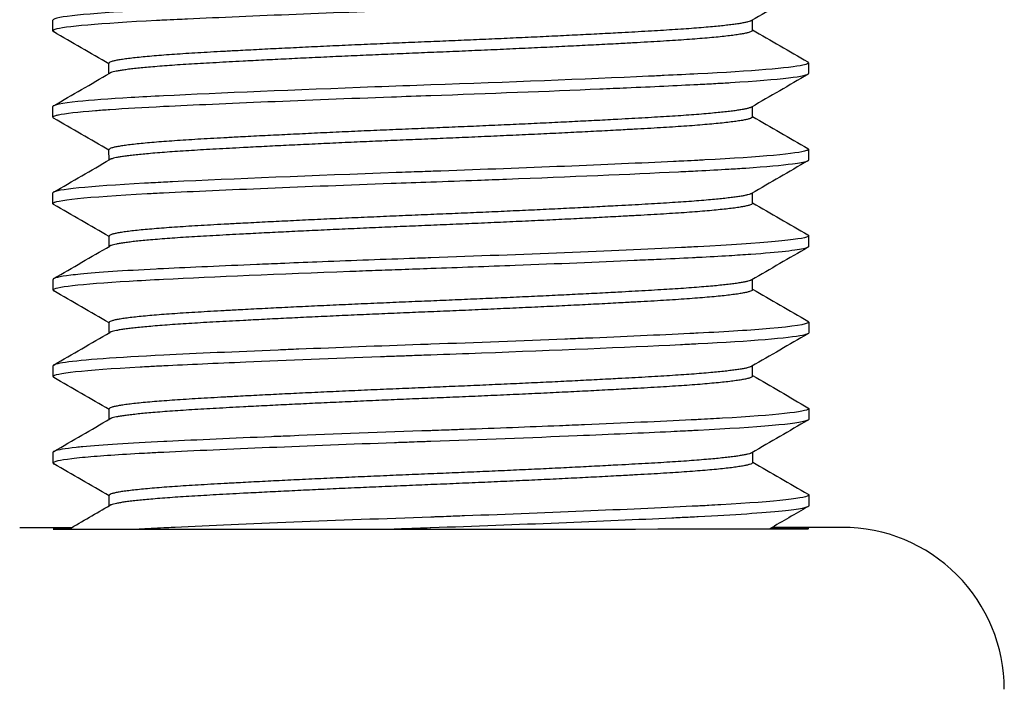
# Model space of a CAD drawing. Header units: inches. Extents: x 1 to 669, y 0 to 417.
# Tile 14 of 256: x 66.911 to 67.481, y 261.124 to 261.511. Entities that reach past the tile are written whole.
import ezdxf

# ---------------------------------------------------------------- set-up
doc = ezdxf.new("R2010")
doc.units = ezdxf.units.IN
doc.header["$LTSCALE"] = 12
doc.header["$MEASUREMENT"] = 0
doc.layers.add('X', color=1, linetype='CONTINUOUS')

msp = doc.modelspace()

# ---------------------------------------------------------------- linework, layer by layer
at = {"layer": 'X'}
for p, q in [((66.93044, 261.5047), (66.93044, 261.51095)), ((67.33547, 261.50496), (67.33546, 261.51093)), ((66.96293, 261.47998), (66.96293, 261.48597)), ((67.36795, 261.48623), (67.36796, 261.47998)), ((66.93047, 261.4547), (66.93047, 261.46095)), ((67.3355, 261.45496), (67.3355, 261.46093)), ((66.96297, 261.42998), (66.96296, 261.43597)), ((67.36799, 261.43623), (67.36799, 261.42998)), ((66.93051, 261.4047), (66.9305, 261.41095)), ((67.33553, 261.40496), (67.33553, 261.41093)), ((66.963, 261.37998), (66.963, 261.38597)), ((67.36802, 261.38623), (67.36802, 261.37998)), ((66.93054, 261.3547), (66.93054, 261.36095)), ((67.33556, 261.35496), (67.33556, 261.36093)), ((66.96303, 261.32998), (66.96303, 261.33597)), ((67.36805, 261.33623), (67.36806, 261.32998)), ((66.93057, 261.3047), (66.93057, 261.31095)), ((67.3356, 261.30496), (67.33559, 261.31093)), ((66.96306, 261.27998), (66.96306, 261.28597)), ((67.36808, 261.28623), (67.36809, 261.27998)), ((66.93061, 261.2547), (66.9306, 261.26095)), ((67.33563, 261.25496), (67.33563, 261.26093)), ((67.36812, 261.23623), (67.36812, 261.22998)), ((66.9631, 261.22998), (66.96309, 261.23597)), ((66.94103, 261.21719), (66.91126, 261.21717)), ((67.38751, 261.21748), (67.34692, 261.21745))]:
    msp.add_line(p, q, dxfattribs=at)
msp.add_arc((67.38757, 261.12373), 0.09375, 0.0374, 90.0374, dxfattribs=at)
for major_axis, start_param, end_param in [((-0.21875, -0.00014), -0.291356, 3.141592), ((0.21875, 0.00014), -0.000001, 0.455937)]:
    msp.add_ellipse((67.14938, 261.21659), major_axis=major_axis, ratio=0.000834, start_param=start_param, end_param=end_param, dxfattribs=at)
for points, knots in [([(67.36749, 261.53672), (67.36777, 261.53655), (67.36792, 261.53639), (67.36792, 261.53623), (67.36792, 261.5345), (67.35048, 261.53247), (67.31917, 261.53064), (67.31434, 261.53036), (67.30921, 261.53008), (67.30386, 261.52981), (67.26917, 261.52807), (67.22153, 261.52605), (67.17205, 261.52423), (67.16441, 261.52395), (67.15675, 261.52367), (67.14918, 261.52341), (67.09729, 261.52158), (67.04436, 261.51946), (67.00494, 261.51761), (67.00134, 261.51744), (66.99786, 261.51727), (66.9945, 261.51711), (66.95983, 261.51542), (66.93685, 261.51348), (66.93164, 261.51174), (66.93083, 261.51147), (66.93044, 261.5112), (66.93044, 261.51095)], [22.359031, 22.359031, 22.359031, 22.359031, 22.393956, 22.393956, 22.393956, 22.771766, 22.771766, 22.771766, 22.83008, 22.83008, 22.83008, 23.207868, 23.207868, 23.207868, 23.266206, 23.266206, 23.266206, 23.665818, 23.665818, 23.665818, 23.702338, 23.702338, 23.702338, 24.080042, 24.080042, 24.080042, 24.138477, 24.138477, 24.138477, 24.138477]), ([(67.36793, 261.52998), (67.36793, 261.52992), (67.36791, 261.52987), (67.36787, 261.52981), (67.36678, 261.52806), (67.34844, 261.52606), (67.31668, 261.52425), (67.3152, 261.52416), (67.31368, 261.52408), (67.31213, 261.52399), (67.30944, 261.52385), (67.30668, 261.5237), (67.30386, 261.52356), (67.30293, 261.52351), (67.30199, 261.52347), (67.30104, 261.52342), (67.26592, 261.52167), (67.21839, 261.51967), (67.16929, 261.51788), (67.16683, 261.51779), (67.16435, 261.5177), (67.16188, 261.51761), (67.15763, 261.51746), (67.15339, 261.5173), (67.14918, 261.51716), (67.14694, 261.51708), (67.1447, 261.517), (67.14245, 261.51692), (67.09411, 261.5152), (67.04572, 261.51325), (67.00835, 261.51152), (67.00638, 261.51142), (67.00443, 261.51133), (67.00252, 261.51124), (66.99977, 261.51111), (66.9971, 261.51099), (66.99451, 261.51086), (66.99314, 261.51079), (66.9918, 261.51073), (66.99046, 261.51066), (66.95793, 261.50902), (66.93662, 261.50716), (66.93164, 261.50548), (66.93137, 261.50539), (66.93115, 261.5053), (66.93097, 261.50522), (66.93062, 261.50504), (66.93044, 261.50487), (66.93044, 261.5047)], [42.561213, 42.561213, 42.561213, 42.561213, 42.573851, 42.573851, 42.573851, 42.951185, 42.951185, 42.951185, 42.968852, 42.968852, 42.968852, 42.999698, 42.999698, 42.999698, 43.009888, 43.009888, 43.009888, 43.38666, 43.38666, 43.38666, 43.405561, 43.405561, 43.405561, 43.438122, 43.438122, 43.438122, 43.455472, 43.455472, 43.455472, 43.828427, 43.828427, 43.828427, 43.848102, 43.848102, 43.848102, 43.876488, 43.876488, 43.876488, 43.891431, 43.891431, 43.891431, 44.256299, 44.256299, 44.256299, 44.275822, 44.275822, 44.275822, 44.314801, 44.314801, 44.314801, 44.314801]), ([(66.93044, 261.5047), (66.93044, 261.50465), (66.93045, 261.50461), (66.93048, 261.50457), (66.93053, 261.50446), (66.93065, 261.50436), (66.93083, 261.50425)], [42.52770021, 42.52770021, 42.52770021, 42.52770021, 42.53754854, 42.53754854, 42.53754854, 42.56121286, 42.56121286, 42.56121286, 42.56121286]), ([(67.36753, 261.48672), (67.36781, 261.48656), (67.36795, 261.48639), (67.36795, 261.48623), (67.36795, 261.48592), (67.36743, 261.4856), (67.36637, 261.48528), (67.36592, 261.48514), (67.36539, 261.48501), (67.36476, 261.48487), (67.35712, 261.48319), (67.33514, 261.48138), (67.30389, 261.47981), (67.29781, 261.47951), (67.2913, 261.47919), (67.28443, 261.47887), (67.28144, 261.47873), (67.27838, 261.47858), (67.27527, 261.47844), (67.23865, 261.47676), (67.1934, 261.47496), (67.14921, 261.47341), (67.13852, 261.47303), (67.12766, 261.47264), (67.11693, 261.47224), (67.07092, 261.47053), (67.02696, 261.46868), (66.99454, 261.46711), (66.98787, 261.46679), (66.98153, 261.46645), (66.97571, 261.46611), (66.96283, 261.46535), (66.95246, 261.46457), (66.94491, 261.46379), (66.93541, 261.46281), (66.93047, 261.46183), (66.93047, 261.46095)], [25.848196, 25.848196, 25.848196, 25.848196, 25.883162, 25.883162, 25.883162, 25.950386, 25.950386, 25.950386, 25.978423, 25.978423, 25.978423, 26.31938, 26.31938, 26.31938, 26.385703, 26.385703, 26.385703, 26.414656, 26.414656, 26.414656, 26.755621, 26.755621, 26.755621, 26.838093, 26.838093, 26.838093, 27.191882, 27.191882, 27.191882, 27.264625, 27.264625, 27.264625, 27.425485, 27.425485, 27.425485, 27.628187, 27.628187, 27.628187, 27.628187]), ([(67.36796, 261.47998), (67.36796, 261.47832), (67.35188, 261.47638), (67.32283, 261.47461), (67.32009, 261.47444), (67.31723, 261.47427), (67.31428, 261.47411), (67.31093, 261.47392), (67.30746, 261.47374), (67.30389, 261.47356), (67.29163, 261.47294), (67.27759, 261.47228), (67.26249, 261.47162), (67.2575, 261.47139), (67.25241, 261.47117), (67.24722, 261.47095), (67.21686, 261.46965), (67.18271, 261.46833), (67.14922, 261.46716), (67.14173, 261.46689), (67.13416, 261.46662), (67.1266, 261.46635), (67.07707, 261.46454), (67.02924, 261.46255), (66.99454, 261.46086), (66.98292, 261.46029), (66.97237, 261.45969), (66.96352, 261.45908), (66.96051, 261.45887), (66.9577, 261.45867), (66.95508, 261.45846), (66.94479, 261.45764), (66.93759, 261.45681), (66.93375, 261.45601), (66.93306, 261.45587), (66.93248, 261.45573), (66.93201, 261.45559), (66.93098, 261.45528), (66.93047, 261.45498), (66.93047, 261.4547)], [39.0562, 39.0562, 39.0562, 39.0562, 39.420805, 39.420805, 39.420805, 39.455225, 39.455225, 39.455225, 39.494301, 39.494301, 39.494301, 39.628637, 39.628637, 39.628637, 39.672955, 39.672955, 39.672955, 39.932369, 39.932369, 39.932369, 39.99038, 39.99038, 39.99038, 40.370409, 40.370409, 40.370409, 40.497709, 40.497709, 40.497709, 40.541041, 40.541041, 40.541041, 40.711673, 40.711673, 40.711673, 40.742126, 40.742126, 40.742126, 40.808422, 40.808422, 40.808422, 40.808422]), ([(67.36756, 261.43672), (67.36776, 261.4366), (67.3679, 261.43648), (67.36796, 261.43636), (67.36798, 261.43632), (67.36799, 261.43628), (67.36799, 261.43623), (67.36799, 261.43605), (67.36781, 261.43587), (67.36745, 261.43568), (67.36728, 261.43559), (67.36706, 261.4355), (67.3668, 261.43541), (67.36183, 261.43366), (67.34052, 261.43172), (67.30796, 261.43002), (67.30663, 261.42995), (67.30528, 261.42988), (67.30392, 261.42981), (67.30131, 261.42968), (67.29861, 261.42955), (67.29584, 261.42941), (67.29387, 261.42931), (67.29185, 261.42922), (67.28981, 261.42912), (67.25228, 261.42732), (67.20365, 261.42534), (67.15517, 261.42362), (67.15319, 261.42355), (67.15122, 261.42348), (67.14925, 261.42341), (67.14499, 261.42326), (67.14069, 261.4231), (67.13638, 261.42295), (67.13398, 261.42286), (67.13158, 261.42278), (67.12919, 261.42269), (67.08111, 261.42094), (67.03455, 261.41902), (66.99964, 261.41735), (66.99792, 261.41727), (66.99623, 261.41719), (66.99457, 261.41711), (66.99246, 261.41701), (66.99039, 261.4169), (66.98835, 261.4168), (66.9867, 261.41671), (66.98507, 261.41663), (66.98348, 261.41654), (66.95111, 261.41479), (66.93217, 261.41286), (66.93061, 261.41118), (66.93054, 261.4111), (66.9305, 261.41102), (66.9305, 261.41095)], [29.338775, 29.338775, 29.338775, 29.338775, 29.364287, 29.364287, 29.364287, 29.373795, 29.373795, 29.373795, 29.41276, 29.41276, 29.41276, 29.431874, 29.431874, 29.431874, 29.795447, 29.795447, 29.795447, 29.810312, 29.810312, 29.810312, 29.838814, 29.838814, 29.838814, 29.859053, 29.859053, 29.859053, 30.231669, 30.231669, 30.231669, 30.246882, 30.246882, 30.246882, 30.279732, 30.279732, 30.279732, 30.298019, 30.298019, 30.298019, 30.665397, 30.665397, 30.665397, 30.68351, 30.68351, 30.68351, 30.70646, 30.70646, 30.70646, 30.725057, 30.725057, 30.725057, 31.10239, 31.10239, 31.10239, 31.120201, 31.120201, 31.120201, 31.120201]), ([(67.36799, 261.42998), (67.36799, 261.42948), (67.3666, 261.42895), (67.3638, 261.42841), (67.36243, 261.42815), (67.36072, 261.42788), (67.3587, 261.42761), (67.35255, 261.4268), (67.34346, 261.42598), (67.33169, 261.42518), (67.32857, 261.42496), (67.32527, 261.42475), (67.3218, 261.42454), (67.31623, 261.42421), (67.31024, 261.42388), (67.30392, 261.42356), (67.30031, 261.42338), (67.29654, 261.42319), (67.29263, 261.42301), (67.26441, 261.42164), (67.22979, 261.42017), (67.19312, 261.41877), (67.18755, 261.41855), (67.18192, 261.41834), (67.17627, 261.41813), (67.16726, 261.4178), (67.1582, 261.41747), (67.14925, 261.41716), (67.14167, 261.41689), (67.13402, 261.41662), (67.12638, 261.41634), (67.07689, 261.41453), (67.02926, 261.41255), (66.99457, 261.41086), (66.9913, 261.4107), (66.9881, 261.41054), (66.98501, 261.41037), (66.95031, 261.40853), (66.93051, 261.40645), (66.93051, 261.4047)], [35.552693, 35.552693, 35.552693, 35.552693, 35.661936, 35.661936, 35.661936, 35.715598, 35.715598, 35.715598, 35.878503, 35.878503, 35.878503, 35.921591, 35.921591, 35.921591, 35.990619, 35.990619, 35.990619, 36.030174, 36.030174, 36.030174, 36.315911, 36.315911, 36.315911, 36.359308, 36.359308, 36.359308, 36.428535, 36.428535, 36.428535, 36.487108, 36.487108, 36.487108, 36.866444, 36.866444, 36.866444, 36.902283, 36.902283, 36.902283, 37.30435, 37.30435, 37.30435, 37.30435]), ([(67.36759, 261.38672), (67.36787, 261.38656), (67.36802, 261.38639), (67.36802, 261.38623), (67.36802, 261.38615), (67.36799, 261.38608), (67.36792, 261.386), (67.36786, 261.38593), (67.36778, 261.38586), (67.36767, 261.38579), (67.36466, 261.38387), (67.34126, 261.38169), (67.30395, 261.37981), (67.30234, 261.37973), (67.3007, 261.37965), (67.29902, 261.37957), (67.29753, 261.37949), (67.29601, 261.37942), (67.29448, 261.37934), (67.25481, 261.37742), (67.20186, 261.37525), (67.14928, 261.37341), (67.14722, 261.37333), (67.14514, 261.37326), (67.14306, 261.37319), (67.14105, 261.37312), (67.13904, 261.37304), (67.13703, 261.37297), (67.11878, 261.37232), (67.10075, 261.37164), (67.08338, 261.37095), (67.07619, 261.37067), (67.0691, 261.37039), (67.06216, 261.3701), (67.05753, 261.36991), (67.05297, 261.36972), (67.04849, 261.36953), (67.02858, 261.3687), (67.01032, 261.36787), (66.9946, 261.36711), (66.99314, 261.36704), (66.99168, 261.36697), (66.99025, 261.36689), (66.9715, 261.36595), (66.95665, 261.36494), (66.94644, 261.36394), (66.94437, 261.36374), (66.9425, 261.36353), (66.94083, 261.36333), (66.934, 261.36251), (66.93054, 261.3617), (66.93054, 261.36095)], [32.832673, 32.832673, 32.832673, 32.832673, 32.867661, 32.867661, 32.867661, 32.884522, 32.884522, 32.884522, 32.899164, 32.899164, 32.899164, 33.304722, 33.304722, 33.304722, 33.322243, 33.322243, 33.322243, 33.33783, 33.33783, 33.33783, 33.74187, 33.74187, 33.74187, 33.757717, 33.757717, 33.757717, 33.773037, 33.773037, 33.773037, 33.912316, 33.912316, 33.912316, 33.969972, 33.969972, 33.969972, 34.008406, 34.008406, 34.008406, 34.179108, 34.179108, 34.179108, 34.195027, 34.195027, 34.195027, 34.402867, 34.402867, 34.402867, 34.444889, 34.444889, 34.444889, 34.61644, 34.61644, 34.61644, 34.61644]), ([(67.36802, 261.37998), (67.36802, 261.37994), (67.36801, 261.3799), (67.368, 261.37986), (67.36785, 261.37954), (67.36715, 261.37921), (67.36588, 261.37887), (67.36158, 261.37773), (67.35087, 261.37653), (67.33447, 261.37537), (67.3306, 261.37509), (67.32642, 261.37482), (67.32196, 261.37455), (67.31636, 261.37421), (67.31031, 261.37388), (67.30396, 261.37356), (67.30291, 261.37351), (67.30185, 261.37346), (67.30077, 261.3734), (67.29426, 261.37308), (67.28729, 261.37274), (67.27997, 261.3724), (67.27578, 261.37221), (67.27149, 261.37201), (67.26711, 261.37182), (67.24598, 261.37087), (67.22266, 261.3699), (67.19812, 261.36896), (67.18207, 261.36834), (67.16549, 261.36773), (67.14928, 261.36716), (67.14367, 261.36696), (67.13802, 261.36676), (67.13236, 261.36655), (67.1273, 261.36637), (67.12224, 261.36618), (67.11721, 261.366), (67.11226, 261.36581), (67.10735, 261.36563), (67.10248, 261.36544), (67.0619, 261.3639), (67.02362, 261.36227), (66.99461, 261.36086), (66.98749, 261.36051), (66.98078, 261.36015), (66.97463, 261.35979), (66.9462, 261.35809), (66.93054, 261.35626), (66.93054, 261.3547)], [32.04924, 32.04924, 32.04924, 32.04924, 32.058217, 32.058217, 32.058217, 32.12753, 32.12753, 32.12753, 32.362335, 32.362335, 32.362335, 32.417624, 32.417624, 32.417624, 32.48717, 32.48717, 32.48717, 32.498642, 32.498642, 32.498642, 32.568263, 32.568263, 32.568263, 32.608033, 32.608033, 32.608033, 32.799702, 32.799702, 32.799702, 32.925113, 32.925113, 32.925113, 32.968537, 32.968537, 32.968537, 33.007364, 33.007364, 33.007364, 33.045466, 33.045466, 33.045466, 33.363072, 33.363072, 33.363072, 33.440941, 33.440941, 33.440941, 33.801049, 33.801049, 33.801049, 33.801049]), ([(67.36762, 261.33672), (67.3679, 261.33656), (67.36805, 261.33639), (67.36805, 261.33623), (67.36805, 261.33615), (67.36801, 261.33606), (67.36794, 261.33598), (67.36693, 261.33487), (67.35927, 261.33367), (67.34553, 261.33248), (67.33494, 261.33156), (67.32085, 261.33066), (67.30399, 261.32981), (67.30242, 261.32973), (67.30083, 261.32965), (67.29921, 261.32957), (67.28147, 261.3287), (67.26108, 261.32778), (67.23889, 261.32684), (67.23497, 261.32668), (67.23099, 261.32652), (67.22697, 261.32635), (67.20216, 261.32534), (67.17575, 261.32434), (67.14931, 261.32341), (67.14734, 261.32334), (67.14536, 261.32327), (67.14338, 261.3232), (67.11924, 261.32234), (67.09539, 261.32144), (67.0728, 261.32053), (67.06876, 261.32037), (67.06477, 261.32021), (67.06082, 261.32005), (67.03615, 261.31903), (67.01365, 261.31803), (66.99463, 261.31711), (66.96735, 261.31578), (66.94747, 261.31432), (66.9377, 261.31292), (66.93297, 261.31224), (66.93057, 261.31158), (66.93057, 261.31095)], [36.331862, 36.331862, 36.331862, 36.331862, 36.366784, 36.366784, 36.366784, 36.384792, 36.384792, 36.384792, 36.621965, 36.621965, 36.621965, 36.804639, 36.804639, 36.804639, 36.821559, 36.821559, 36.821559, 37.007392, 37.007392, 37.007392, 37.040207, 37.040207, 37.040207, 37.242609, 37.242609, 37.242609, 37.257695, 37.257695, 37.257695, 37.441995, 37.441995, 37.441995, 37.4749, 37.4749, 37.4749, 37.680696, 37.680696, 37.680696, 37.975979, 37.975979, 37.975979, 38.118902, 38.118902, 38.118902, 38.118902]), ([(67.36806, 261.32998), (67.36806, 261.3298), (67.36787, 261.32961), (67.3675, 261.32942), (67.3673, 261.32932), (67.36704, 261.32922), (67.36673, 261.32911), (67.36617, 261.32893), (67.36544, 261.32874), (67.36455, 261.32855), (67.35666, 261.3269), (67.33481, 261.32511), (67.30399, 261.32356), (67.3007, 261.3234), (67.29729, 261.32323), (67.29376, 261.32306), (67.26174, 261.32151), (67.22116, 261.3198), (67.1787, 261.31822), (67.1689, 261.31785), (67.15905, 261.3175), (67.14931, 261.31716), (67.14571, 261.31703), (67.14209, 261.3169), (67.13845, 261.31677), (67.13546, 261.31666), (67.13245, 261.31656), (67.12945, 261.31645), (67.12636, 261.31633), (67.12328, 261.31622), (67.12021, 261.31611), (67.09283, 261.3151), (67.06635, 261.31405), (67.04218, 261.31301), (67.03347, 261.31264), (67.02508, 261.31227), (67.01713, 261.31191), (67.00914, 261.31155), (67.00161, 261.3112), (66.99464, 261.31086), (66.99178, 261.31072), (66.98897, 261.31058), (66.98624, 261.31044), (66.98443, 261.31034), (66.98265, 261.31024), (66.98091, 261.31015), (66.94863, 261.30835), (66.93057, 261.30637), (66.93057, 261.3047)], [28.544417, 28.544417, 28.544417, 28.544417, 28.584358, 28.584358, 28.584358, 28.606163, 28.606163, 28.606163, 28.644669, 28.644669, 28.644669, 28.982529, 28.982529, 28.982529, 29.018541, 29.018541, 29.018541, 29.345227, 29.345227, 29.345227, 29.420676, 29.420676, 29.420676, 29.448617, 29.448617, 29.448617, 29.471622, 29.471622, 29.471622, 29.495294, 29.495294, 29.495294, 29.70635, 29.70635, 29.70635, 29.782404, 29.782404, 29.782404, 29.858862, 29.858862, 29.858862, 29.890249, 29.890249, 29.890249, 29.911078, 29.911078, 29.911078, 30.297091, 30.297091, 30.297091, 30.297091]), ([(66.93057, 261.3047), (66.93057, 261.30457), (66.93067, 261.30445), (66.93085, 261.30432), (66.93089, 261.3043), (66.93092, 261.30428), (66.93096, 261.30425)], [28.51096334, 28.51096334, 28.51096334, 28.51096334, 28.53949531, 28.53949531, 28.53949531, 28.54441714, 28.54441714, 28.54441714, 28.54441714]), ([(67.36766, 261.28672), (67.36794, 261.28656), (67.36808, 261.28639), (67.36808, 261.28623), (67.36808, 261.28616), (67.36806, 261.2861), (67.36801, 261.28603), (67.36675, 261.2843), (67.34889, 261.28235), (67.31813, 261.28057), (67.31368, 261.28031), (67.30897, 261.28006), (67.30402, 261.27981), (67.30272, 261.27975), (67.3014, 261.27968), (67.30007, 261.27961), (67.28197, 261.27872), (67.26106, 261.27777), (67.23825, 261.27682), (67.23353, 261.27662), (67.22873, 261.27642), (67.22387, 261.27622), (67.20597, 261.2755), (67.18731, 261.27478), (67.16836, 261.27409), (67.16518, 261.27397), (67.16199, 261.27386), (67.15879, 261.27374), (67.15654, 261.27366), (67.15428, 261.27358), (67.15202, 261.2735), (67.15113, 261.27347), (67.15024, 261.27344), (67.14934, 261.27341), (67.12144, 261.27243), (67.0938, 261.27138), (67.06792, 261.27033), (67.06426, 261.27019), (67.06064, 261.27004), (67.05707, 261.26989), (67.03469, 261.26896), (67.01421, 261.26805), (66.99653, 261.2672), (66.9959, 261.26717), (66.99528, 261.26714), (66.99467, 261.26711), (66.97473, 261.26614), (66.95883, 261.26511), (66.94786, 261.26407), (66.9465, 261.26394), (66.94522, 261.26381), (66.94402, 261.26369), (66.93737, 261.26298), (66.93315, 261.26228), (66.93145, 261.26161), (66.93116, 261.26149), (66.93095, 261.26138), (66.93081, 261.26127), (66.93071, 261.26119), (66.93064, 261.26111), (66.93062, 261.26103), (66.93061, 261.261), (66.9306, 261.26097), (66.9306, 261.26095)], [39.838079, 39.838079, 39.838079, 39.838079, 39.872967, 39.872967, 39.872967, 39.887513, 39.887513, 39.887513, 40.258232, 40.258232, 40.258232, 40.311804, 40.311804, 40.311804, 40.325852, 40.325852, 40.325852, 40.516898, 40.516898, 40.516898, 40.556414, 40.556414, 40.556414, 40.702159, 40.702159, 40.702159, 40.726649, 40.726649, 40.726649, 40.743909, 40.743909, 40.743909, 40.75074, 40.75074, 40.75074, 40.963917, 40.963917, 40.963917, 40.994044, 40.994044, 40.994044, 41.182927, 41.182927, 41.182927, 41.189578, 41.189578, 41.189578, 41.404984, 41.404984, 41.404984, 41.431575, 41.431575, 41.431575, 41.579106, 41.579106, 41.579106, 41.604106, 41.604106, 41.604106, 41.621857, 41.621857, 41.621857, 41.628283, 41.628283, 41.628283, 41.628283]), ([(67.36809, 261.27998), (67.36809, 261.27992), (67.36806, 261.27985), (67.36802, 261.27978), (67.36795, 261.27969), (67.36785, 261.2796), (67.3677, 261.27952), (67.36753, 261.27942), (67.36732, 261.27931), (67.36705, 261.27921), (67.36215, 261.27737), (67.3391, 261.27532), (67.30402, 261.27356), (67.3029, 261.2735), (67.30176, 261.27345), (67.3006, 261.27339), (67.2989, 261.27331), (67.29716, 261.27322), (67.2954, 261.27313), (67.29307, 261.27302), (67.29071, 261.27291), (67.2883, 261.27279), (67.27187, 261.27201), (67.25355, 261.2712), (67.23394, 261.27039), (67.20725, 261.26928), (67.17799, 261.26816), (67.14935, 261.26716), (67.14783, 261.2671), (67.14631, 261.26705), (67.14478, 261.267), (67.14252, 261.26692), (67.14024, 261.26683), (67.13796, 261.26675), (67.1347, 261.26664), (67.13145, 261.26652), (67.12821, 261.2664), (67.07818, 261.26458), (67.02984, 261.26257), (66.99467, 261.26086), (66.99351, 261.2608), (66.99236, 261.26075), (66.99122, 261.26069), (66.98973, 261.26061), (66.98825, 261.26054), (66.9868, 261.26046), (66.98461, 261.26035), (66.98247, 261.26023), (66.9804, 261.26012), (66.96688, 261.25936), (66.95584, 261.25858), (66.94762, 261.2578), (66.9453, 261.25758), (66.94321, 261.25736), (66.94135, 261.25714), (66.93422, 261.25629), (66.9306, 261.25546), (66.93061, 261.2547)], [25.036605, 25.036605, 25.036605, 25.036605, 25.051174, 25.051174, 25.051174, 25.070031, 25.070031, 25.070031, 25.091193, 25.091193, 25.091193, 25.475107, 25.475107, 25.475107, 25.487425, 25.487425, 25.487425, 25.505541, 25.505541, 25.505541, 25.529359, 25.529359, 25.529359, 25.692118, 25.692118, 25.692118, 25.913668, 25.913668, 25.913668, 25.925408, 25.925408, 25.925408, 25.942828, 25.942828, 25.942828, 25.967731, 25.967731, 25.967731, 26.352299, 26.352299, 26.352299, 26.364978, 26.364978, 26.364978, 26.38157, 26.38157, 26.38157, 26.406572, 26.406572, 26.406572, 26.569392, 26.569392, 26.569392, 26.615227, 26.615227, 26.615227, 26.791004, 26.791004, 26.791004, 26.791004]), ([(66.93061, 261.2547), (66.93061, 261.25465), (66.93062, 261.2546), (66.93064, 261.25456), (66.93068, 261.25449), (66.93074, 261.25443), (66.93083, 261.25436), (66.93088, 261.25432), (66.93093, 261.25429), (66.93099, 261.25425)], [25.0032893, 25.0032893, 25.0032893, 25.0032893, 25.01395827, 25.01395827, 25.01395827, 25.02873677, 25.02873677, 25.02873677, 25.03660484, 25.03660484, 25.03660484, 25.03660484]), ([(67.36769, 261.23672), (67.3678, 261.23666), (67.36789, 261.2366), (67.36795, 261.23653), (67.36803, 261.23646), (67.36808, 261.23639), (67.3681, 261.23632), (67.36811, 261.23629), (67.36812, 261.23626), (67.36812, 261.23623), (67.36812, 261.23444), (67.34976, 261.23238), (67.31715, 261.23051), (67.31493, 261.23039), (67.31266, 261.23026), (67.31032, 261.23014), (67.30889, 261.23006), (67.30745, 261.22998), (67.30598, 261.22991), (67.30534, 261.22988), (67.3047, 261.22984), (67.30405, 261.22981), (67.26814, 261.22801), (67.2194, 261.22595), (67.16878, 261.2241), (67.1653, 261.22397), (67.16181, 261.22385), (67.1583, 261.22372), (67.15605, 261.22364), (67.15378, 261.22356), (67.15152, 261.22348), (67.1508, 261.22346), (67.15009, 261.22343), (67.14938, 261.22341), (67.09516, 261.2215), (67.04123, 261.21932), (67.00123, 261.21742), (66.99964, 261.21735), (66.99808, 261.21727), (66.99654, 261.2172), (66.99592, 261.21717), (66.99531, 261.21714), (66.9947, 261.21711), (66.98967, 261.21686), (66.98489, 261.21662), (66.98036, 261.21636)], [43.347005, 43.347005, 43.347005, 43.347005, 43.360228, 43.360228, 43.360228, 43.37568, 43.37568, 43.37568, 43.381818, 43.381818, 43.381818, 43.770498, 43.770498, 43.770498, 43.79686, 43.79686, 43.79686, 43.81292, 43.81292, 43.81292, 43.81989, 43.81989, 43.81989, 44.208389, 44.208389, 44.208389, 44.235127, 44.235127, 44.235127, 44.252379, 44.252379, 44.252379, 44.257841, 44.257841, 44.257841, 44.672679, 44.672679, 44.672679, 44.689094, 44.689094, 44.689094, 44.695674, 44.695674, 44.695674, 44.750145, 44.750145, 44.750145, 44.750145]), ([(67.36812, 261.22998), (67.36812, 261.22996), (67.36812, 261.22994), (67.36812, 261.22992), (67.3681, 261.22985), (67.36806, 261.22978), (67.36799, 261.22971), (67.3676, 261.22931), (67.36634, 261.2289), (67.36425, 261.22848), (67.36168, 261.22796), (67.35785, 261.22744), (67.3528, 261.22691), (67.34183, 261.22577), (67.32501, 261.22461), (67.30406, 261.22356), (67.30378, 261.22355), (67.30351, 261.22353), (67.30323, 261.22352), (67.30159, 261.22344), (67.29991, 261.22335), (67.2982, 261.22327), (67.29514, 261.22312), (67.29201, 261.22297), (67.2888, 261.22282), (67.24995, 261.22096), (67.19955, 261.21892), (67.14938, 261.21716), (67.14925, 261.21715), (67.14911, 261.21715), (67.14898, 261.21714), (67.14646, 261.21705), (67.14391, 261.21696), (67.14138, 261.21687), (67.13737, 261.21673), (67.13338, 261.21659), (67.12939, 261.21644), (67.12895, 261.21643), (67.12851, 261.21641), (67.12807, 261.21639)], [22.3480835, 22.3480835, 22.3480835, 22.3480835, 22.3524374, 22.3524374, 22.3524374, 22.3676645, 22.3676645, 22.3676645, 22.4534028, 22.4534028, 22.4534028, 22.558722, 22.558722, 22.558722, 22.7872163, 22.7872163, 22.7872163, 22.7901971, 22.7901971, 22.7901971, 22.8079885, 22.8079885, 22.8079885, 22.8399041, 22.8399041, 22.8399041, 23.2264464, 23.2264464, 23.2264464, 23.2274806, 23.2274806, 23.2274806, 23.2468886, 23.2468886, 23.2468886, 23.277568, 23.277568, 23.277568, 23.2809707, 23.2809707, 23.2809707, 23.2809707])]:
    msp.add_open_spline(points, degree=3, knots=knots, dxfattribs=at)
for points in [[(67.3675, 261.52949), (67.35665, 261.52321), (67.34581, 261.51692), (67.33496, 261.51064)], [(66.96293, 261.48571), (66.95223, 261.49189), (66.94153, 261.49807), (66.93083, 261.50425)], [(67.33547, 261.50524), (67.34615, 261.49907), (67.35684, 261.49289), (67.36753, 261.48672)], [(66.93086, 261.46139), (66.94171, 261.46767), (66.95255, 261.47396), (66.9634, 261.48025)], [(67.36753, 261.47949), (67.35668, 261.47321), (67.34584, 261.46692), (67.33499, 261.46064)], [(66.93047, 261.4547), (66.93047, 261.45455), (66.93061, 261.4544), (66.93086, 261.45425)], [(66.96296, 261.43571), (66.95226, 261.44189), (66.94156, 261.44807), (66.93086, 261.45425)], [(67.3355, 261.45524), (67.34618, 261.44907), (67.35687, 261.44289), (67.36756, 261.43672)], [(66.93089, 261.41139), (66.94174, 261.41767), (66.95258, 261.42396), (66.96343, 261.43025)], [(67.36756, 261.42949), (67.35672, 261.42321), (67.34587, 261.41692), (67.33503, 261.41064)], [(66.93051, 261.4047), (66.93051, 261.40455), (66.93064, 261.4044), (66.9309, 261.40425)], [(66.963, 261.38571), (66.9523, 261.39189), (66.9416, 261.39807), (66.9309, 261.40425)], [(67.33553, 261.40524), (67.34622, 261.39907), (67.3569, 261.39289), (67.36759, 261.38672)], [(66.93092, 261.36139), (66.94177, 261.36767), (66.95262, 261.37396), (66.96346, 261.38025)], [(67.3676, 261.37949), (67.35675, 261.37321), (67.3459, 261.36692), (67.33506, 261.36064)], [(66.93054, 261.3547), (66.93054, 261.35455), (66.93067, 261.3544), (66.93093, 261.35425)], [(66.96303, 261.33571), (66.95233, 261.34189), (66.94163, 261.34807), (66.93093, 261.35425)], [(67.33556, 261.35524), (67.34625, 261.34907), (67.35694, 261.34289), (67.36762, 261.33672)], [(66.93096, 261.31139), (66.9418, 261.31767), (66.95265, 261.32396), (66.96349, 261.33025)], [(67.36763, 261.32949), (67.35678, 261.32321), (67.34594, 261.31692), (67.33509, 261.31064)], [(67.3356, 261.30524), (67.34628, 261.29907), (67.35697, 261.29289), (67.36766, 261.28672)], [(66.96306, 261.28571), (66.95236, 261.29189), (66.94166, 261.29807), (66.93096, 261.30425)], [(66.93099, 261.26139), (66.94184, 261.26767), (66.95268, 261.27396), (66.96353, 261.28025)], [(67.36766, 261.27949), (67.35681, 261.27321), (67.34597, 261.26692), (67.33512, 261.26064)], [(66.96309, 261.23571), (66.95239, 261.24189), (66.94169, 261.24807), (66.93099, 261.25425)], [(67.33563, 261.25524), (67.34631, 261.24907), (67.357, 261.24289), (67.36769, 261.23672)], [(66.93967, 261.2164), (66.94763, 261.22101), (66.9556, 261.22563), (66.96356, 261.23025)], [(67.36769, 261.22949), (67.3603, 261.22521), (67.3529, 261.22092), (67.34551, 261.21664)]]:
    msp.add_open_spline(points, degree=3, dxfattribs=at)
for points, weights, knots in [([(67.33496, 261.51064), (67.32988, 261.50769), (67.28091, 261.50482), (67.22635, 261.50161), (67.1492, 261.49843)], [0.986878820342, 0.931130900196, 1, 0.923879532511, 1], [0.39342418, 0.39342418, 0.39342418, 0.39880952, 0.39880952, 0.4047619, 0.4047619, 0.4047619]), ([(67.33547, 261.50496), (67.33547, 261.50177), (67.28091, 261.49857), (67.22636, 261.49536), (67.1492, 261.49218)], [1, 0.923879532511, 1, 0.923879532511, 1], [0.39285714, 0.39285714, 0.39285714, 0.39880952, 0.39880952, 0.4047619, 0.4047619, 0.4047619]), ([(67.1492, 261.49843), (67.07204, 261.49526), (67.01748, 261.49214), (66.96293, 261.48903), (66.96293, 261.48597)], [1, 0.923879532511, 1, 0.92387958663, 0.999999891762], [0.4047619, 0.4047619, 0.4047619, 0.41071429, 0.41071429, 0.41666666, 0.41666666, 0.41666666]), ([(67.1492, 261.49218), (67.07205, 261.48901), (67.01749, 261.48589), (66.96829, 261.48308), (66.9634, 261.48025)], [1, 0.923879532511, 1, 0.930841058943, 0.987350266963], [0.4047619, 0.4047619, 0.4047619, 0.41071429, 0.41071429, 0.4161223, 0.4161223, 0.4161223]), ([(67.33499, 261.46064), (67.32992, 261.45769), (67.28094, 261.45482), (67.22638, 261.45161), (67.14923, 261.44843)], [0.986878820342, 0.931130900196, 1, 0.923879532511, 1], [0.44104322, 0.44104322, 0.44104322, 0.44642857, 0.44642857, 0.45238095, 0.45238095, 0.45238095]), ([(67.3355, 261.45496), (67.3355, 261.45177), (67.28094, 261.44857), (67.22639, 261.44536), (67.14923, 261.44218)], [1, 0.923879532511, 1, 0.923879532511, 1], [0.44047619, 0.44047619, 0.44047619, 0.44642857, 0.44642857, 0.45238095, 0.45238095, 0.45238095]), ([(67.14923, 261.44843), (67.07207, 261.44526), (67.01752, 261.44214), (66.96296, 261.43903), (66.96296, 261.43597)], [1, 0.923879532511, 1, 0.92387958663, 0.999999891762], [0.45238095, 0.45238095, 0.45238095, 0.45833333, 0.45833333, 0.46428571, 0.46428571, 0.46428571]), ([(67.14923, 261.44218), (67.07208, 261.43901), (67.01752, 261.43589), (66.96833, 261.43308), (66.96343, 261.43025)], [1, 0.923879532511, 1, 0.930841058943, 0.987350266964], [0.45238095, 0.45238095, 0.45238095, 0.45833333, 0.45833333, 0.46374134, 0.46374134, 0.46374134]), ([(67.33503, 261.41064), (67.32995, 261.40769), (67.28097, 261.40482), (67.22642, 261.40161), (67.14926, 261.39843)], [0.986878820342, 0.931130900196, 1, 0.923879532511, 1], [0.48866227, 0.48866227, 0.48866227, 0.49404762, 0.49404762, 0.5, 0.5, 0.5]), ([(67.33553, 261.40496), (67.33553, 261.40177), (67.28098, 261.39857), (67.22642, 261.39536), (67.14927, 261.39218)], [1, 0.923879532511, 1, 0.923879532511, 1], [0.48809524, 0.48809524, 0.48809524, 0.49404762, 0.49404762, 0.5, 0.5, 0.5]), ([(67.14926, 261.39843), (67.07211, 261.39526), (67.01755, 261.39214), (66.96299, 261.38903), (66.963, 261.38597)], [1, 0.923879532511, 1, 0.92387958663, 0.999999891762], [0.5, 0.5, 0.5, 0.50595238, 0.50595238, 0.51190476, 0.51190476, 0.51190476]), ([(67.14927, 261.39218), (67.07211, 261.38901), (67.01755, 261.38589), (66.96836, 261.38308), (66.96346, 261.38025)], [1, 0.923879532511, 1, 0.930841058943, 0.987350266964], [0.5, 0.5, 0.5, 0.50595238, 0.50595238, 0.51136039, 0.51136039, 0.51136039]), ([(67.33506, 261.36064), (67.32998, 261.35769), (67.28101, 261.35482), (67.22645, 261.35161), (67.14929, 261.34843)], [0.986878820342, 0.931130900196, 1, 0.923879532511, 1], [0.53628132, 0.53628132, 0.53628132, 0.54166667, 0.54166667, 0.54761905, 0.54761905, 0.54761905]), ([(67.33556, 261.35496), (67.33557, 261.35177), (67.28101, 261.34857), (67.22645, 261.34536), (67.1493, 261.34218)], [1, 0.923879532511, 1, 0.923879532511, 1], [0.53571429, 0.53571429, 0.53571429, 0.54166667, 0.54166667, 0.54761905, 0.54761905, 0.54761905]), ([(67.14929, 261.34843), (67.07214, 261.34526), (67.01758, 261.34214), (66.96303, 261.33903), (66.96303, 261.33597)], [1, 0.923879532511, 1, 0.92387958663, 0.999999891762], [0.54761905, 0.54761905, 0.54761905, 0.55357143, 0.55357143, 0.55952381, 0.55952381, 0.55952381]), ([(67.1493, 261.34218), (67.07214, 261.33901), (67.01759, 261.33589), (66.96839, 261.33308), (66.96349, 261.33025)], [1, 0.923879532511, 1, 0.930841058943, 0.987350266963], [0.54761905, 0.54761905, 0.54761905, 0.55357143, 0.55357143, 0.55897944, 0.55897944, 0.55897944]), ([(67.33509, 261.31064), (67.33001, 261.30769), (67.28104, 261.30482), (67.22648, 261.30161), (67.14933, 261.29843)], [0.986878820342, 0.931130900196, 1, 0.923879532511, 1], [0.58390037, 0.58390037, 0.58390037, 0.58928571, 0.58928571, 0.5952381, 0.5952381, 0.5952381]), ([(67.3356, 261.30496), (67.3356, 261.30177), (67.28104, 261.29857), (67.22649, 261.29536), (67.14933, 261.29218)], [1, 0.923879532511, 1, 0.923879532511, 1], [0.58333333, 0.58333333, 0.58333333, 0.58928571, 0.58928571, 0.5952381, 0.5952381, 0.5952381]), ([(67.14933, 261.29843), (67.07217, 261.29526), (67.01762, 261.29214), (66.96306, 261.28903), (66.96306, 261.28597)], [1, 0.923879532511, 1, 0.92387958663, 0.999999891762], [0.5952381, 0.5952381, 0.5952381, 0.60119048, 0.60119048, 0.60714285, 0.60714285, 0.60714285]), ([(67.14933, 261.29218), (67.07218, 261.28901), (67.01762, 261.28589), (66.96842, 261.28308), (66.96353, 261.28025)], [1, 0.923879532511, 1, 0.930841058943, 0.987350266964], [0.5952381, 0.5952381, 0.5952381, 0.60119048, 0.60119048, 0.60659849, 0.60659849, 0.60659849]), ([(67.33512, 261.26064), (67.33005, 261.25769), (67.28107, 261.25482), (67.22651, 261.25161), (67.14936, 261.24843)], [0.986878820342, 0.931130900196, 1, 0.923879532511, 1], [0.63151942, 0.63151942, 0.63151942, 0.63690476, 0.63690476, 0.64285714, 0.64285714, 0.64285714]), ([(67.33563, 261.25496), (67.33563, 261.25177), (67.28108, 261.24857), (67.22652, 261.24536), (67.14936, 261.24218)], [1, 0.923879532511, 1, 0.923879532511, 1], [0.63095238, 0.63095238, 0.63095238, 0.63690476, 0.63690476, 0.64285714, 0.64285714, 0.64285714]), ([(67.14936, 261.24843), (67.0722, 261.24526), (67.01765, 261.24214), (66.96309, 261.23903), (66.96309, 261.23597)], [1, 0.923879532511, 1, 0.92387958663, 0.999999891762], [0.64285714, 0.64285714, 0.64285714, 0.64880952, 0.64880952, 0.6547619, 0.6547619, 0.6547619]), ([(67.14936, 261.24218), (67.07221, 261.23901), (67.01765, 261.23589), (66.96846, 261.23308), (66.96356, 261.23025)], [1, 0.923879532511, 1, 0.930841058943, 0.987350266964], [0.64285714, 0.64285714, 0.64285714, 0.64880952, 0.64880952, 0.65421754, 0.65421754, 0.65421754])]:
    msp.add_rational_spline(points, weights, degree=2, knots=knots, dxfattribs=at)

doc.saveas('drawing.dxf')
